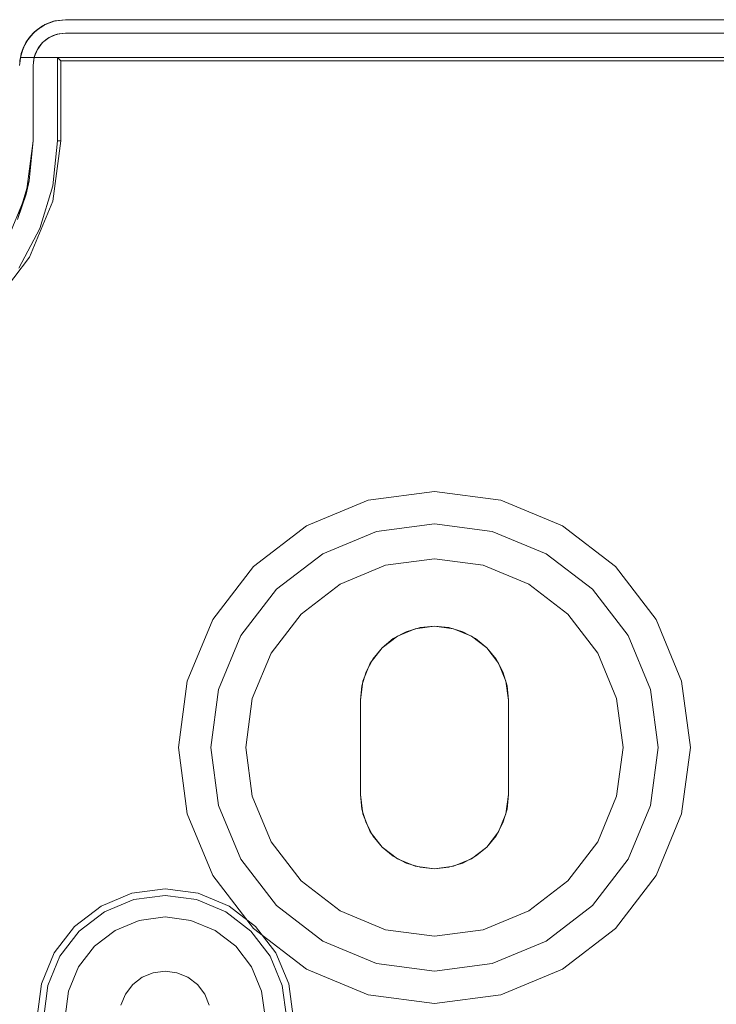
# Model space of a CAD drawing. Extents: x -420 to 300, y 62 to 1112.
# Tile 84 of 227: x -301.745 to -301.228, y 435.357 to 436.087. Entities that reach past the tile are written whole.
import ezdxf

# ---------------------------------------------------------------- set-up
doc = ezdxf.new("R2010")
doc.units = 0
doc.layers.get('0').update_dxf_attribs({"lineweight": 13})

# ---------------------------------------------------------------- blocks, each defined once
blk = doc.blocks.new('Blockreferenz-A06CPV4HL0', base_point=(-302.03711, 432.54712))
at = {"color": 251, "linetype": 'ByBlock', "lineweight": -2, "ltscale": 0.13, "true_color": 0x636363}
for p, q in [((-301.72807, 436.07009), (-301.7231, 436.0739)), ((-301.72444, 436.07307), (-301.72029, 436.07529)), ((-301.7231, 436.0739), (-301.72444, 436.07307)), ((-301.7231, 436.0739), (-301.71732, 436.0763)), ((-301.72029, 436.07529), (-301.7231, 436.0739)), ((-301.72029, 436.07529), (-301.71579, 436.07665)), ((-301.71732, 436.0763), (-301.72029, 436.07529)), ((-301.71732, 436.0763), (-301.7111, 436.07711)), ((-301.71579, 436.07665), (-301.71732, 436.0763)), ((-301.7111, 436.07711), (-301.71579, 436.07665)), ((-301.71579, 436.07665), (-301.7111, 436.07711)), ((-301.7111, 436.07711), (-299.7631, 436.07711)), ((-299.7631, 436.07711), (-301.7111, 436.07711)), ((-301.7111, 436.07711), (-301.7111, 436.07711)), ((-301.73328, 436.0623), (-301.73106, 436.06645)), ((-301.73189, 436.06511), (-301.72807, 436.07009)), ((-301.73106, 436.06645), (-301.73189, 436.06511)), ((-301.72807, 436.07009), (-301.73106, 436.06645)), ((-301.73106, 436.06645), (-301.72807, 436.07009)), ((-301.72444, 436.07307), (-301.72807, 436.07009)), ((-301.72807, 436.07009), (-301.72444, 436.07307)), ((-301.7351, 436.05311), (-301.73429, 436.05933)), ((-301.73464, 436.0578), (-301.73328, 436.0623)), ((-301.73429, 436.05933), (-301.73464, 436.0578)), ((-301.73429, 436.05933), (-301.73189, 436.06511)), ((-301.73328, 436.0623), (-301.73429, 436.05933)), ((-301.73189, 436.06511), (-301.73328, 436.0623)), ((-301.7171, 436.05911), (-299.7571, 436.05911)), ((-301.71457, 436.05658), (-301.7171, 436.05911)), ((-301.7171, 435.99711), (-301.7171, 436.05911)), ((-301.73464, 436.0578), (-301.7351, 436.05311)), ((-301.7351, 436.05311), (-301.73464, 436.0578)), ((-301.7351, 435.99711), (-301.7351, 436.05311)), ((-301.7351, 436.05311), (-301.7351, 435.99711)), ((-301.7351, 436.05311), (-301.7351, 436.05311)), ((-301.71457, 435.99711), (-301.71457, 436.05658)), ((-301.71457, 436.05658), (-299.75963, 436.05658)), ((-301.7351, 435.99711), (-301.74028, 435.95777)), ((-301.73802, 435.96746), (-301.7351, 435.99711)), ((-301.7351, 435.99711), (-301.7351, 435.99711)), ((-301.72045, 435.95246), (-301.71457, 435.99711)), ((-301.72037, 435.96395), (-301.7171, 435.99711)), ((-301.71457, 435.99711), (-301.7171, 435.99711)), ((-301.73802, 435.96746), (-301.74667, 435.93895)), ((-301.74028, 435.95777), (-301.73802, 435.96746)), ((-301.73004, 435.93206), (-301.72037, 435.96395)), ((-301.74028, 435.95777), (-301.75547, 435.92111)), ((-301.74667, 435.93895), (-301.74028, 435.95777)), ((-301.73769, 435.91085), (-301.72045, 435.95246)), ((-301.74575, 435.90267), (-301.73004, 435.93206)), ((-301.76511, 435.87512), (-301.73769, 435.91085))]:
    blk.add_line(p, q, dxfattribs=at)
blk = doc.blocks.new('Blockreferenz-A06CPV4PL0', base_point=(-302.03711, 432.54712))
at = {"color": 9, "linetype": 'ByBlock', "lineweight": -2, "ltscale": 0.13, "true_color": 0xc1c9c4}
for p, q in [((-301.73515, 436.07716), (-301.7281, 436.08256)), ((-301.7281, 436.08256), (-301.73292, 436.07919)), ((-301.73292, 436.07919), (-301.72997, 436.08113)), ((-301.72997, 436.08113), (-301.72724, 436.08292)), ((-301.7281, 436.08256), (-301.7199, 436.08596)), ((-301.72633, 436.08351), (-301.7281, 436.08256)), ((-301.72724, 436.08292), (-301.72633, 436.08351)), ((-301.7199, 436.08596), (-301.72633, 436.08351)), ((-301.72633, 436.08351), (-301.72202, 436.08508)), ((-301.72202, 436.08508), (-301.71944, 436.08602)), ((-301.7199, 436.08596), (-301.7111, 436.08711)), ((-301.71893, 436.0862), (-301.7199, 436.08596)), ((-301.71944, 436.08602), (-301.71893, 436.0862)), ((-301.7111, 436.08711), (-301.71893, 436.0862)), ((-301.7111, 436.08711), (-299.7631, 436.08711)), ((-301.0021, 436.08711), (-301.7111, 436.08711)), ((-301.7111, 436.08711), (-301.7111, 436.08711)), ((-301.74055, 436.07011), (-301.73515, 436.07716)), ((-301.73834, 436.07347), (-301.74055, 436.07011)), ((-301.73946, 436.07153), (-301.73834, 436.07347)), ((-301.73515, 436.07716), (-301.73834, 436.07347)), ((-301.73834, 436.07347), (-301.73642, 436.0755)), ((-301.73642, 436.0755), (-301.73406, 436.07799)), ((-301.73292, 436.07919), (-301.73515, 436.07716)), ((-301.73406, 436.07799), (-301.73292, 436.07919)), ((-301.74229, 436.06666), (-301.74457, 436.05911)), ((-301.74394, 436.06191), (-301.74055, 436.07011)), ((-301.74229, 436.06666), (-301.74394, 436.06191)), ((-301.74313, 436.06389), (-301.74229, 436.06666)), ((-301.74055, 436.07011), (-301.74229, 436.06666)), ((-301.74229, 436.06666), (-301.74121, 436.06852)), ((-301.74121, 436.06852), (-301.73946, 436.07153)), ((-301.7451, 436.05311), (-301.74394, 436.06191)), ((-301.74457, 436.05911), (-301.74487, 436.05713)), ((-301.74394, 436.06191), (-301.74457, 436.05911)), ((-301.74457, 436.05911), (-301.74412, 436.06062)), ((-301.74431, 436.05911), (-301.74457, 436.05911)), ((-301.74457, 436.05911), (-301.0021, 436.05911)), ((-301.74457, 436.05911), (-301.74457, 436.05911)), ((-301.0021, 436.05911), (-301.74431, 436.05911)), ((-301.74412, 436.06062), (-301.74313, 436.06389)), ((-301.74504, 436.05512), (-301.7451, 436.05311)), ((-301.74487, 436.05713), (-301.74504, 436.05512)), ((-301.48628, 435.73064), (-301.5321, 435.71166)), ((-301.48628, 435.73064), (-301.5321, 435.71166)), ((-301.4371, 435.73711), (-301.48628, 435.73064)), ((-301.4371, 435.73711), (-301.48628, 435.73064)), ((-301.38793, 435.73064), (-301.4371, 435.73711)), ((-301.38793, 435.73064), (-301.4371, 435.73711)), ((-301.3421, 435.71166), (-301.38793, 435.73064)), ((-301.3421, 435.71166), (-301.38793, 435.73064)), ((-301.5321, 435.71166), (-301.57145, 435.68146)), ((-301.5321, 435.71166), (-301.57145, 435.68146)), ((-301.48007, 435.70746), (-301.4371, 435.71311)), ((-301.4371, 435.71311), (-301.48007, 435.70746)), ((-301.4371, 435.71311), (-301.39414, 435.70746)), ((-301.39414, 435.70746), (-301.4371, 435.71311)), ((-301.30275, 435.68146), (-301.3421, 435.71166)), ((-301.30275, 435.68146), (-301.3421, 435.71166)), ((-301.5201, 435.69087), (-301.48007, 435.70746)), ((-301.48007, 435.70746), (-301.5201, 435.69087)), ((-301.39414, 435.70746), (-301.3541, 435.69087)), ((-301.3541, 435.69087), (-301.39414, 435.70746)), ((-301.55448, 435.66449), (-301.5201, 435.69087)), ((-301.5201, 435.69087), (-301.55448, 435.66449)), ((-301.4371, 435.68711), (-301.47334, 435.68234)), ((-301.47334, 435.68234), (-301.4371, 435.68711)), ((-301.40087, 435.68234), (-301.4371, 435.68711)), ((-301.4371, 435.68711), (-301.40087, 435.68234)), ((-301.3541, 435.69087), (-301.31972, 435.66449)), ((-301.31972, 435.66449), (-301.3541, 435.69087)), ((-301.57145, 435.68146), (-301.60165, 435.64211)), ((-301.57145, 435.68146), (-301.60165, 435.64211)), ((-301.47334, 435.68234), (-301.5071, 435.66836)), ((-301.5071, 435.66836), (-301.47334, 435.68234)), ((-301.3671, 435.66836), (-301.40087, 435.68234)), ((-301.40087, 435.68234), (-301.3671, 435.66836)), ((-301.27256, 435.64211), (-301.30275, 435.68146)), ((-301.27256, 435.64211), (-301.30275, 435.68146)), ((-301.58086, 435.63011), (-301.55448, 435.66449)), ((-301.55448, 435.66449), (-301.58086, 435.63011)), ((-301.5071, 435.66836), (-301.5361, 435.64611)), ((-301.5361, 435.64611), (-301.5071, 435.66836)), ((-301.33811, 435.64611), (-301.3671, 435.66836)), ((-301.3671, 435.66836), (-301.33811, 435.64611)), ((-301.31972, 435.66449), (-301.29334, 435.63011)), ((-301.29334, 435.63011), (-301.31972, 435.66449)), ((-301.5361, 435.64611), (-301.55835, 435.61711)), ((-301.55835, 435.61711), (-301.5361, 435.64611)), ((-301.31586, 435.61711), (-301.33811, 435.64611)), ((-301.33811, 435.64611), (-301.31586, 435.61711)), ((-301.60165, 435.64211), (-301.62063, 435.59629)), ((-301.60165, 435.64211), (-301.62063, 435.59629)), ((-301.4646, 435.62975), (-301.45134, 435.63524)), ((-301.45134, 435.63524), (-301.4646, 435.62975)), ((-301.45815, 435.63293), (-301.44783, 435.63606)), ((-301.44783, 435.63606), (-301.45815, 435.63293)), ((-301.45134, 435.63524), (-301.4371, 435.63711)), ((-301.4371, 435.63711), (-301.45134, 435.63524)), ((-301.44783, 435.63606), (-301.4371, 435.63711)), ((-301.4371, 435.63711), (-301.44783, 435.63606)), ((-301.4371, 435.63711), (-301.42637, 435.63606)), ((-301.42637, 435.63606), (-301.4371, 435.63711)), ((-301.4371, 435.63711), (-301.42287, 435.63524)), ((-301.42287, 435.63524), (-301.4371, 435.63711)), ((-301.42637, 435.63606), (-301.41606, 435.63293)), ((-301.41606, 435.63293), (-301.42637, 435.63606)), ((-301.42287, 435.63524), (-301.4096, 435.62975)), ((-301.4096, 435.62975), (-301.42287, 435.63524)), ((-301.25358, 435.59629), (-301.27256, 435.64211)), ((-301.25358, 435.59629), (-301.27256, 435.64211)), ((-301.59745, 435.59008), (-301.58086, 435.63011)), ((-301.58086, 435.63011), (-301.59745, 435.59008)), ((-301.47599, 435.62101), (-301.4646, 435.62975)), ((-301.4646, 435.62975), (-301.47599, 435.62101)), ((-301.47599, 435.62101), (-301.46766, 435.62785)), ((-301.46766, 435.62785), (-301.47599, 435.62101)), ((-301.46766, 435.62785), (-301.45815, 435.63293)), ((-301.45815, 435.63293), (-301.46766, 435.62785)), ((-301.41606, 435.63293), (-301.40655, 435.62785)), ((-301.40655, 435.62785), (-301.41606, 435.63293)), ((-301.4096, 435.62975), (-301.39821, 435.62101)), ((-301.39821, 435.62101), (-301.4096, 435.62975)), ((-301.40655, 435.62785), (-301.39821, 435.62101)), ((-301.39821, 435.62101), (-301.40655, 435.62785)), ((-301.29334, 435.63011), (-301.27676, 435.59008)), ((-301.27676, 435.59008), (-301.29334, 435.63011)), ((-301.48473, 435.60961), (-301.47599, 435.62101)), ((-301.47599, 435.62101), (-301.48473, 435.60961)), ((-301.48283, 435.61267), (-301.47599, 435.62101)), ((-301.47599, 435.62101), (-301.48283, 435.61267)), ((-301.39821, 435.62101), (-301.39137, 435.61267)), ((-301.39137, 435.61267), (-301.39821, 435.62101)), ((-301.39821, 435.62101), (-301.38947, 435.60961)), ((-301.38947, 435.60961), (-301.39821, 435.62101)), ((-301.55835, 435.61711), (-301.57233, 435.58335)), ((-301.57233, 435.58335), (-301.55835, 435.61711)), ((-301.30187, 435.58335), (-301.31586, 435.61711)), ((-301.31586, 435.61711), (-301.30187, 435.58335)), ((-301.49023, 435.59635), (-301.48473, 435.60961)), ((-301.48473, 435.60961), (-301.49023, 435.59635)), ((-301.48792, 435.60316), (-301.48283, 435.61267)), ((-301.48283, 435.61267), (-301.48792, 435.60316)), ((-301.39137, 435.61267), (-301.38629, 435.60316)), ((-301.38629, 435.60316), (-301.39137, 435.61267)), ((-301.38947, 435.60961), (-301.38398, 435.59635)), ((-301.38398, 435.59635), (-301.38947, 435.60961)), ((-301.49105, 435.59284), (-301.48792, 435.60316)), ((-301.48792, 435.60316), (-301.49105, 435.59284)), ((-301.38629, 435.60316), (-301.38316, 435.59284)), ((-301.38316, 435.59284), (-301.38629, 435.60316)), ((-301.62063, 435.59629), (-301.6271, 435.54711)), ((-301.62063, 435.59629), (-301.6271, 435.54711)), ((-301.4921, 435.58211), (-301.49023, 435.59635)), ((-301.49023, 435.59635), (-301.4921, 435.58211)), ((-301.4921, 435.58211), (-301.49105, 435.59284)), ((-301.49105, 435.59284), (-301.4921, 435.58211)), ((-301.38398, 435.59635), (-301.3821, 435.58211)), ((-301.3821, 435.58211), (-301.38398, 435.59635)), ((-301.38316, 435.59284), (-301.3821, 435.58211)), ((-301.3821, 435.58211), (-301.38316, 435.59284)), ((-301.2471, 435.54711), (-301.25358, 435.59629)), ((-301.2471, 435.54711), (-301.25358, 435.59629)), ((-301.6031, 435.54711), (-301.59745, 435.59008)), ((-301.59745, 435.59008), (-301.6031, 435.54711)), ((-301.27676, 435.59008), (-301.2711, 435.54711)), ((-301.2711, 435.54711), (-301.27676, 435.59008)), ((-301.57233, 435.58335), (-301.5771, 435.54711)), ((-301.5771, 435.54711), (-301.57233, 435.58335)), ((-301.4921, 435.54711), (-301.4921, 435.58211)), ((-301.4921, 435.58211), (-301.4921, 435.54711)), ((-301.4921, 435.58211), (-301.4921, 435.58211)), ((-301.4921, 435.51211), (-301.4921, 435.58211)), ((-301.4921, 435.58211), (-301.4921, 435.51211)), ((-301.4921, 435.58211), (-301.4921, 435.58211)), ((-301.3821, 435.58211), (-301.3821, 435.54711)), ((-301.3821, 435.54711), (-301.3821, 435.58211)), ((-301.3821, 435.58211), (-301.3821, 435.58211)), ((-301.3821, 435.58211), (-301.3821, 435.51211)), ((-301.3821, 435.51211), (-301.3821, 435.58211)), ((-301.3821, 435.58211), (-301.3821, 435.58211)), ((-301.2971, 435.54711), (-301.30187, 435.58335)), ((-301.30187, 435.58335), (-301.2971, 435.54711)), ((-301.6271, 435.54711), (-301.62063, 435.49794)), ((-301.6271, 435.54711), (-301.62063, 435.49794)), ((-301.59745, 435.50415), (-301.6031, 435.54711)), ((-301.6031, 435.54711), (-301.59745, 435.50415)), ((-301.5771, 435.54711), (-301.57233, 435.51088)), ((-301.57233, 435.51088), (-301.5771, 435.54711)), ((-301.4921, 435.51211), (-301.4921, 435.54711)), ((-301.4921, 435.54711), (-301.4921, 435.51211)), ((-301.3821, 435.54711), (-301.3821, 435.51211)), ((-301.3821, 435.51211), (-301.3821, 435.54711)), ((-301.30187, 435.51088), (-301.2971, 435.54711)), ((-301.2971, 435.54711), (-301.30187, 435.51088)), ((-301.2711, 435.54711), (-301.27676, 435.50415)), ((-301.27676, 435.50415), (-301.2711, 435.54711)), ((-301.25358, 435.49794), (-301.2471, 435.54711)), ((-301.25358, 435.49794), (-301.2471, 435.54711)), ((-301.57233, 435.51088), (-301.55835, 435.47711)), ((-301.55835, 435.47711), (-301.57233, 435.51088)), ((-301.49105, 435.50138), (-301.4921, 435.51211)), ((-301.4921, 435.51211), (-301.49105, 435.50138)), ((-301.4921, 435.51211), (-301.4921, 435.51211)), ((-301.49023, 435.49788), (-301.4921, 435.51211)), ((-301.4921, 435.51211), (-301.49023, 435.49788)), ((-301.4921, 435.51211), (-301.4921, 435.51211)), ((-301.3821, 435.51211), (-301.38398, 435.49788)), ((-301.38398, 435.49788), (-301.3821, 435.51211)), ((-301.3821, 435.51211), (-301.38316, 435.50138)), ((-301.38316, 435.50138), (-301.3821, 435.51211)), ((-301.3821, 435.51211), (-301.3821, 435.51211)), ((-301.3821, 435.51211), (-301.3821, 435.51211)), ((-301.31586, 435.47711), (-301.30187, 435.51088)), ((-301.30187, 435.51088), (-301.31586, 435.47711)), ((-301.58086, 435.46411), (-301.59745, 435.50415)), ((-301.59745, 435.50415), (-301.58086, 435.46411)), ((-301.27676, 435.50415), (-301.29334, 435.46411)), ((-301.29334, 435.46411), (-301.27676, 435.50415)), ((-301.62063, 435.49794), (-301.60165, 435.45211)), ((-301.62063, 435.49794), (-301.60165, 435.45211)), ((-301.48792, 435.49107), (-301.49105, 435.50138)), ((-301.49105, 435.50138), (-301.48792, 435.49107)), ((-301.48473, 435.48461), (-301.49023, 435.49788)), ((-301.49023, 435.49788), (-301.48473, 435.48461)), ((-301.38398, 435.49788), (-301.38947, 435.48461)), ((-301.38947, 435.48461), (-301.38398, 435.49788)), ((-301.38316, 435.50138), (-301.38629, 435.49107)), ((-301.38629, 435.49107), (-301.38316, 435.50138)), ((-301.27256, 435.45211), (-301.25358, 435.49794)), ((-301.27256, 435.45211), (-301.25358, 435.49794)), ((-301.48283, 435.48156), (-301.48792, 435.49107)), ((-301.48792, 435.49107), (-301.48283, 435.48156)), ((-301.38629, 435.49107), (-301.39137, 435.48156)), ((-301.39137, 435.48156), (-301.38629, 435.49107)), ((-301.47599, 435.47322), (-301.48473, 435.48461)), ((-301.48473, 435.48461), (-301.47599, 435.47322)), ((-301.47599, 435.47322), (-301.48283, 435.48156)), ((-301.48283, 435.48156), (-301.47599, 435.47322)), ((-301.38947, 435.48461), (-301.39821, 435.47322)), ((-301.39821, 435.47322), (-301.38947, 435.48461)), ((-301.39137, 435.48156), (-301.39821, 435.47322)), ((-301.39821, 435.47322), (-301.39137, 435.48156)), ((-301.55835, 435.47711), (-301.5361, 435.44812)), ((-301.5361, 435.44812), (-301.55835, 435.47711)), ((-301.33811, 435.44812), (-301.31586, 435.47711)), ((-301.31586, 435.47711), (-301.33811, 435.44812)), ((-301.46766, 435.46638), (-301.47599, 435.47322)), ((-301.47599, 435.47322), (-301.46766, 435.46638)), ((-301.4646, 435.46448), (-301.47599, 435.47322)), ((-301.47599, 435.47322), (-301.4646, 435.46448)), ((-301.39821, 435.47322), (-301.4096, 435.46448)), ((-301.4096, 435.46448), (-301.39821, 435.47322)), ((-301.39821, 435.47322), (-301.40655, 435.46638)), ((-301.40655, 435.46638), (-301.39821, 435.47322)), ((-301.55448, 435.42973), (-301.58086, 435.46411)), ((-301.58086, 435.46411), (-301.55448, 435.42973)), ((-301.45815, 435.4613), (-301.46766, 435.46638)), ((-301.46766, 435.46638), (-301.45815, 435.4613)), ((-301.45134, 435.45899), (-301.4646, 435.46448)), ((-301.4646, 435.46448), (-301.45134, 435.45899)), ((-301.44783, 435.45817), (-301.45815, 435.4613)), ((-301.45815, 435.4613), (-301.44783, 435.45817)), ((-301.41606, 435.4613), (-301.42637, 435.45817)), ((-301.42637, 435.45817), (-301.41606, 435.4613)), ((-301.4096, 435.46448), (-301.42287, 435.45899)), ((-301.42287, 435.45899), (-301.4096, 435.46448)), ((-301.40655, 435.46638), (-301.41606, 435.4613)), ((-301.41606, 435.4613), (-301.40655, 435.46638)), ((-301.29334, 435.46411), (-301.31972, 435.42973)), ((-301.31972, 435.42973), (-301.29334, 435.46411)), ((-301.4371, 435.45711), (-301.45134, 435.45899)), ((-301.45134, 435.45899), (-301.4371, 435.45711)), ((-301.4371, 435.45711), (-301.44783, 435.45817)), ((-301.44783, 435.45817), (-301.4371, 435.45711)), ((-301.42287, 435.45899), (-301.4371, 435.45711)), ((-301.4371, 435.45711), (-301.42287, 435.45899)), ((-301.42637, 435.45817), (-301.4371, 435.45711)), ((-301.4371, 435.45711), (-301.42637, 435.45817)), ((-301.60165, 435.45211), (-301.57145, 435.41276)), ((-301.60165, 435.45211), (-301.57145, 435.41276)), ((-301.5361, 435.44812), (-301.5071, 435.42587)), ((-301.5071, 435.42587), (-301.5361, 435.44812)), ((-301.3671, 435.42587), (-301.33811, 435.44812)), ((-301.33811, 435.44812), (-301.3671, 435.42587)), ((-301.30275, 435.41276), (-301.27256, 435.45211)), ((-301.30275, 435.41276), (-301.27256, 435.45211)), ((-301.66169, 435.43888), (-301.6846, 435.42939)), ((-301.6371, 435.44211), (-301.66169, 435.43888)), ((-301.61252, 435.43888), (-301.6371, 435.44211)), ((-301.5896, 435.42939), (-301.61252, 435.43888)), ((-301.68216, 435.42515), (-301.66043, 435.43416)), ((-301.66043, 435.43416), (-301.6371, 435.43723)), ((-301.6371, 435.43723), (-301.61378, 435.43416)), ((-301.61378, 435.43416), (-301.59205, 435.42515)), ((-301.6846, 435.42939), (-301.70428, 435.41429)), ((-301.70082, 435.41083), (-301.68216, 435.42515)), ((-301.59205, 435.42515), (-301.57339, 435.41083)), ((-301.56993, 435.41429), (-301.5896, 435.42939)), ((-301.5201, 435.40335), (-301.55448, 435.42973)), ((-301.55448, 435.42973), (-301.5201, 435.40335)), ((-301.5071, 435.42587), (-301.47334, 435.41188)), ((-301.47334, 435.41188), (-301.5071, 435.42587)), ((-301.40087, 435.41188), (-301.3671, 435.42587)), ((-301.3671, 435.42587), (-301.40087, 435.41188)), ((-301.31972, 435.42973), (-301.3541, 435.40335)), ((-301.3541, 435.40335), (-301.31972, 435.42973)), ((-301.65631, 435.41879), (-301.6742, 435.41137)), ((-301.65631, 435.41879), (-301.6742, 435.41137)), ((-301.6371, 435.42131), (-301.65631, 435.41879)), ((-301.6371, 435.42131), (-301.65631, 435.41879)), ((-301.6179, 435.41879), (-301.6371, 435.42131)), ((-301.6179, 435.41879), (-301.6371, 435.42131)), ((-301.6, 435.41137), (-301.6179, 435.41879)), ((-301.6, 435.41137), (-301.6179, 435.41879)), ((-301.70428, 435.41429), (-301.71938, 435.39461)), ((-301.71514, 435.39217), (-301.70082, 435.41083)), ((-301.6742, 435.41137), (-301.68957, 435.39958)), ((-301.6742, 435.41137), (-301.68957, 435.39958)), ((-301.58464, 435.39958), (-301.6, 435.41137)), ((-301.58464, 435.39958), (-301.6, 435.41137)), ((-301.57339, 435.41083), (-301.55906, 435.39217)), ((-301.57145, 435.41276), (-301.5321, 435.38257)), ((-301.57145, 435.41276), (-301.5321, 435.38257)), ((-301.55483, 435.39461), (-301.56993, 435.41429)), ((-301.47334, 435.41188), (-301.4371, 435.40711)), ((-301.4371, 435.40711), (-301.47334, 435.41188)), ((-301.4371, 435.40711), (-301.40087, 435.41188)), ((-301.40087, 435.41188), (-301.4371, 435.40711)), ((-301.3421, 435.38257), (-301.30275, 435.41276)), ((-301.3421, 435.38257), (-301.30275, 435.41276)), ((-301.48007, 435.38677), (-301.5201, 435.40335)), ((-301.5201, 435.40335), (-301.48007, 435.38677)), ((-301.3541, 435.40335), (-301.39414, 435.38677)), ((-301.39414, 435.38677), (-301.3541, 435.40335)), ((-301.71938, 435.39461), (-301.72887, 435.3717)), ((-301.68957, 435.39958), (-301.70136, 435.38421)), ((-301.68957, 435.39958), (-301.70136, 435.38421)), ((-301.57284, 435.38421), (-301.58464, 435.39958)), ((-301.57284, 435.38421), (-301.58464, 435.39958)), ((-301.54534, 435.3717), (-301.55483, 435.39461)), ((-301.72414, 435.37044), (-301.71514, 435.39217)), ((-301.55906, 435.39217), (-301.55006, 435.37044)), ((-301.4371, 435.38111), (-301.48007, 435.38677)), ((-301.48007, 435.38677), (-301.4371, 435.38111)), ((-301.39414, 435.38677), (-301.4371, 435.38111)), ((-301.4371, 435.38111), (-301.39414, 435.38677)), ((-301.70136, 435.38421), (-301.70878, 435.36632)), ((-301.70136, 435.38421), (-301.70878, 435.36632)), ((-301.6459, 435.37996), (-301.6541, 435.37656)), ((-301.6541, 435.37656), (-301.6459, 435.37996)), ((-301.6371, 435.38111), (-301.6459, 435.37996)), ((-301.6459, 435.37996), (-301.6371, 435.38111)), ((-301.6283, 435.37996), (-301.6371, 435.38111)), ((-301.6371, 435.38111), (-301.6283, 435.37996)), ((-301.6201, 435.37656), (-301.6283, 435.37996)), ((-301.6283, 435.37996), (-301.6201, 435.37656)), ((-301.56543, 435.36632), (-301.57284, 435.38421)), ((-301.56543, 435.36632), (-301.57284, 435.38421)), ((-301.5321, 435.38257), (-301.48628, 435.36359)), ((-301.5321, 435.38257), (-301.48628, 435.36359)), ((-301.38793, 435.36359), (-301.3421, 435.38257)), ((-301.38793, 435.36359), (-301.3421, 435.38257)), ((-301.6541, 435.37656), (-301.66115, 435.37116)), ((-301.66115, 435.37116), (-301.6541, 435.37656)), ((-301.61306, 435.37116), (-301.6201, 435.37656)), ((-301.6201, 435.37656), (-301.61306, 435.37116)), ((-301.72887, 435.3717), (-301.7321, 435.34711)), ((-301.72721, 435.34711), (-301.72414, 435.37044)), ((-301.70878, 435.36632), (-301.7113, 435.34711)), ((-301.70878, 435.36632), (-301.7113, 435.34711)), ((-301.66115, 435.37116), (-301.66655, 435.36411)), ((-301.66655, 435.36411), (-301.66115, 435.37116)), ((-301.60766, 435.36411), (-301.61306, 435.37116)), ((-301.61306, 435.37116), (-301.60766, 435.36411)), ((-301.5629, 435.34711), (-301.56543, 435.36632)), ((-301.5629, 435.34711), (-301.56543, 435.36632)), ((-301.55006, 435.37044), (-301.54699, 435.34711)), ((-301.5421, 435.34711), (-301.54534, 435.3717)), ((-301.66655, 435.36411), (-301.66994, 435.35591)), ((-301.66994, 435.35591), (-301.66655, 435.36411)), ((-301.60426, 435.35591), (-301.60766, 435.36411)), ((-301.60766, 435.36411), (-301.60426, 435.35591)), ((-301.48628, 435.36359), (-301.4371, 435.35711)), ((-301.48628, 435.36359), (-301.4371, 435.35711)), ((-301.4371, 435.35711), (-301.38793, 435.36359)), ((-301.4371, 435.35711), (-301.38793, 435.36359))]:
    blk.add_line(p, q, dxfattribs=at)

msp = doc.modelspace()

# ---------------------------------------------------------------- block references
at = {"ltscale": 0.13}
for name in ['Blockreferenz-A06CPV4HL0', 'Blockreferenz-A06CPV4PL0']:
    msp.add_blockref(name, (-302.03711, 432.54712), dxfattribs=at)

doc.saveas('drawing.dxf')
